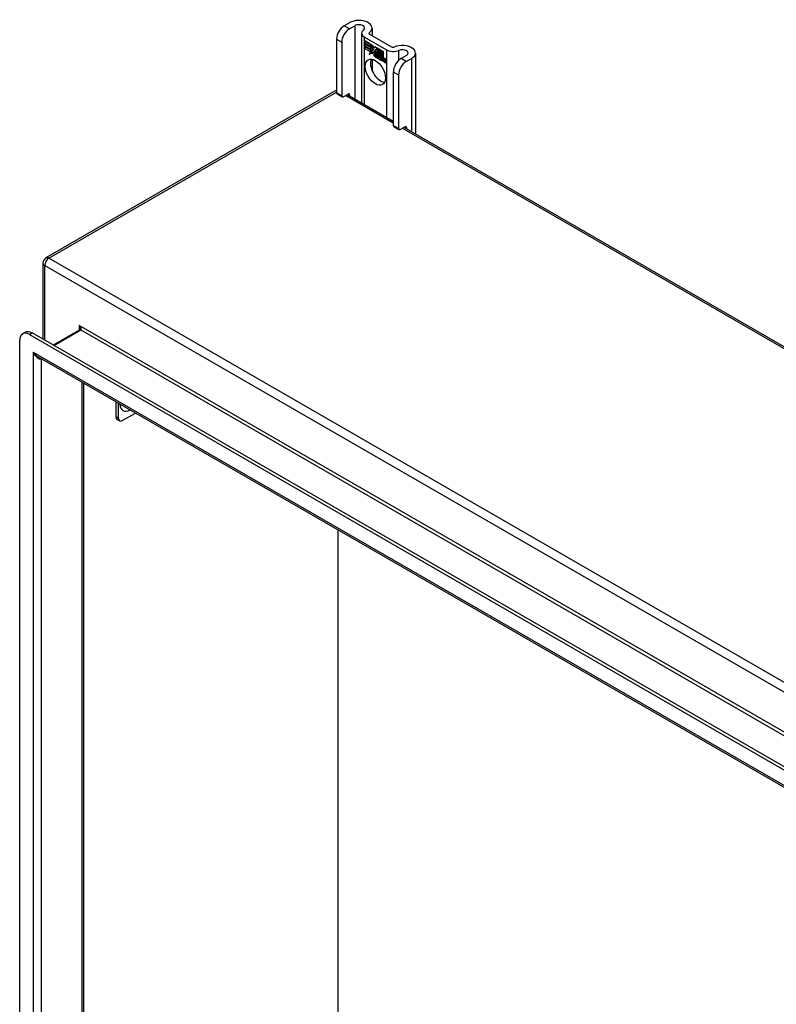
# Model space of a CAD drawing. Header units: inches. Extents: x 7 to 154, y 11 to 93.
# Tile 84 of 85: x 132 to 143, y 69 to 83. Entities that reach past the tile are written whole.
import ezdxf

# ---------------------------------------------------------------- set-up
doc = ezdxf.new("R2010")
doc.units = ezdxf.units.IN
doc.header["$MEASUREMENT"] = 0
doc.layers.add('Visible Edges(ANSI)', color=7, linetype='Continuous', lineweight=25)
doc.layers.add('Visible Tangent Edges(ANSI)', color=7, linetype='Continuous', lineweight=25)

msp = doc.modelspace()

# ---------------------------------------------------------------- linework, layer by layer
at = {"layer": 'Visible Edges(ANSI)'}
for p, q in [((137.185, 83.386), (137.11, 83.343)), ((137.184, 83.3), (137.26, 83.343)), ((137.506, 83.31), (137.506, 83.202)), ((137, 83.152), (137, 82.386)), ((137.357, 83.234), (137.357, 82.243)), ((137.397, 83.179), (137.71, 82.998)), ((137.471, 83.222), (137.784, 83.041)), ((137.074, 83.109), (137.074, 82.343)), ((137.4, 83.126), (137.519, 83.058)), ((137.4, 83.093), (137.4, 83.126)), ((137.4, 83.093), (137.401, 83.094)), ((137.488, 83.043), (137.4, 83.093)), ((137.4, 83.056), (137.4, 83.089)), ((137.4, 83.089), (137.488, 83.039)), ((137.4, 83.056), (137.401, 83.056)), ((137.488, 83.006), (137.4, 83.056)), ((137.4, 83.052), (137.488, 83.001)), ((137.4, 83.019), (137.4, 83.052)), ((137.4, 83.019), (137.401, 83.019)), ((137.486, 82.969), (137.4, 83.019)), ((137.401, 83.125), (137.401, 83.094)), ((137.401, 83.125), (137.401, 83.125)), ((137.518, 83.057), (137.401, 83.125)), ((137.401, 83.094), (137.487, 83.044)), ((137.401, 83.088), (137.401, 83.056)), ((137.401, 83.088), (137.401, 83.088)), ((137.487, 83.038), (137.401, 83.088)), ((137.401, 83.056), (137.487, 83.007)), ((137.401, 83.051), (137.401, 83.051)), ((137.487, 83.001), (137.401, 83.051)), ((137.401, 83.051), (137.401, 83.019)), ((137.401, 83.019), (137.487, 82.969)), ((137.487, 83.044), (137.487, 83.072)), ((137.487, 83.072), (137.49, 83.07)), ((137.487, 83.044), (137.488, 83.044)), ((137.487, 83.038), (137.488, 83.039)), ((137.487, 83.007), (137.487, 83.038)), ((137.487, 83.007), (137.488, 83.007)), ((137.487, 83.001), (137.488, 83.001)), ((137.487, 82.973), (137.487, 83.001)), ((137.488, 83.071), (137.488, 83.043)), ((137.488, 83.071), (137.488, 83.071)), ((137.49, 83.07), (137.488, 83.071)), ((137.488, 83.039), (137.488, 83.006)), ((137.488, 83.001), (137.488, 82.973)), ((137.488, 82.973), (137.501, 82.994)), ((137.501, 82.992), (137.488, 82.972)), ((137.49, 83.07), (137.521, 83.001)), ((137.49, 83.07), (137.49, 83.07)), ((137.52, 83.001), (137.49, 83.07)), ((137.501, 82.994), (137.503, 82.983)), ((137.501, 82.992), (137.501, 82.993)), ((137.501, 82.993), (137.501, 82.992)), ((137.502, 82.981), (137.501, 82.992)), ((137.521, 83.001), (137.502, 82.981)), ((137.503, 82.983), (137.52, 83.001)), ((137.521, 83.001), (137.504, 82.984)), ((137.518, 83.057), (137.519, 83.057)), ((137.534, 83.021), (137.518, 83.057)), ((137.519, 83.058), (137.534, 83.022)), ((137.52, 83.001), (137.521, 83.002)), ((137.534, 83.022), (137.546, 83.042)), ((137.547, 83.041), (137.534, 83.021)), ((137.534, 83.022), (137.535, 83.023)), ((137.535, 83.023), (137.535, 83.023)), ((137.546, 83.042), (137.606, 83.007)), ((137.546, 82.991), (137.577, 83.02)), ((137.547, 83.041), (137.547, 83.041)), ((137.605, 83.007), (137.547, 83.041)), ((137.547, 83.041), (137.547, 83.041)), ((137.547, 82.991), (137.577, 83.02)), ((137.577, 83.019), (137.547, 82.99)), ((137.577, 83.02), (137.58, 83.019)), ((137.577, 83.019), (137.577, 83.02)), ((137.579, 83.018), (137.577, 83.019)), ((137.579, 83.018), (137.58, 83.019)), ((137.579, 82.94), (137.579, 83.018)), ((137.58, 83.019), (137.58, 82.941)), ((137.605, 83.007), (137.606, 83.007)), ((137.605, 82.91), (137.605, 83.007)), ((137.606, 83.007), (137.606, 82.907)), ((137.609, 82.912), (137.609, 83.005)), ((137.609, 83.005), (137.635, 82.99)), ((137.61, 83.004), (137.61, 83.005)), ((137.61, 83.004), (137.61, 82.914)), ((137.635, 82.99), (137.61, 83.004)), ((137.464, 82.933), (137.486, 82.969)), ((137.503, 82.958), (137.464, 82.933)), ((137.487, 82.969), (137.466, 82.936)), ((137.466, 82.936), (137.503, 82.959)), ((137.466, 82.936), (137.468, 82.936)), ((137.466, 82.936), (137.466, 82.934)), ((137.468, 82.936), (137.503, 82.959)), ((137.486, 82.969), (137.487, 82.97)), ((137.487, 82.973), (137.488, 82.973)), ((137.488, 82.972), (137.487, 82.973)), ((137.488, 82.973), (137.489, 82.973)), ((137.488, 82.973), (137.488, 82.973)), ((137.489, 82.973), (137.489, 82.973)), ((137.503, 82.983), (137.504, 82.984)), ((137.503, 82.959), (137.505, 82.944)), ((137.503, 82.958), (137.503, 82.958)), ((137.505, 82.943), (137.503, 82.958)), ((137.504, 82.983), (137.504, 82.983)), ((137.505, 82.944), (137.532, 82.973)), ((137.532, 82.972), (137.505, 82.943)), ((137.505, 82.944), (137.506, 82.945)), ((137.506, 82.945), (137.533, 82.972)), ((137.506, 82.945), (137.506, 82.944)), ((137.506, 82.864), (137.506, 82.706)), ((137.532, 82.973), (137.539, 82.957)), ((137.532, 82.972), (137.533, 82.972)), ((137.538, 82.956), (137.532, 82.972)), ((137.538, 82.956), (137.54, 82.957)), ((137.54, 82.958), (137.54, 82.957)), ((137.54, 82.952), (137.541, 82.953)), ((137.541, 82.928), (137.574, 82.91)), ((137.542, 82.936), (137.543, 82.936)), ((137.564, 82.923), (137.542, 82.936)), ((137.542, 82.927), (137.542, 82.928)), ((137.574, 82.909), (137.542, 82.927)), ((137.543, 82.936), (137.564, 82.924)), ((137.546, 82.991), (137.547, 82.991)), ((137.564, 82.951), (137.546, 82.991)), ((137.548, 82.991), (137.547, 82.991)), ((137.547, 82.99), (137.565, 82.949)), ((137.547, 82.943), (137.549, 82.944)), ((137.563, 82.947), (137.563, 82.947)), ((137.564, 82.951), (137.564, 82.951)), ((137.564, 82.924), (137.565, 82.924)), ((137.565, 82.924), (137.565, 82.924)), ((137.568, 82.899), (137.568, 82.9)), ((137.568, 82.9), (137.568, 82.891)), ((137.568, 82.891), (137.568, 82.899)), ((137.568, 82.891), (137.568, 82.892)), ((137.573, 82.885), (137.595, 82.901)), ((137.573, 82.885), (137.574, 82.886)), ((137.587, 82.877), (137.573, 82.885)), ((137.574, 82.91), (137.575, 82.91)), ((137.574, 82.91), (137.575, 82.91)), ((137.595, 82.901), (137.574, 82.885)), ((137.595, 82.901), (137.574, 82.886)), ((137.574, 82.886), (137.575, 82.886)), ((137.574, 82.885), (137.587, 82.878)), ((137.579, 82.94), (137.58, 82.941)), ((137.599, 82.929), (137.579, 82.94)), ((137.58, 82.941), (137.599, 82.929)), ((137.595, 82.901), (137.582, 82.935)), ((137.582, 82.935), (137.597, 82.927)), ((137.583, 82.934), (137.584, 82.935)), ((137.583, 82.934), (137.595, 82.901)), ((137.596, 82.927), (137.583, 82.934)), ((137.587, 82.878), (137.599, 82.891)), ((137.599, 82.89), (137.587, 82.877)), ((137.587, 82.878), (137.588, 82.878)), ((137.588, 82.878), (137.599, 82.89)), ((137.588, 82.878), (137.588, 82.878)), ((137.595, 82.901), (137.595, 82.901)), ((137.596, 82.927), (137.597, 82.927)), ((137.603, 82.904), (137.596, 82.927)), ((137.597, 82.927), (137.604, 82.904)), ((137.599, 82.929), (137.605, 82.91)), ((137.599, 82.929), (137.599, 82.929)), ((137.606, 82.907), (137.599, 82.929)), ((137.599, 82.891), (137.602, 82.889)), ((137.599, 82.89), (137.6, 82.89)), ((137.601, 82.889), (137.599, 82.89)), ((137.601, 82.889), (137.602, 82.889)), ((137.608, 82.865), (137.601, 82.889)), ((137.602, 82.889), (137.608, 82.865)), ((137.603, 82.904), (137.604, 82.904)), ((137.606, 82.903), (137.603, 82.904)), ((137.604, 82.904), (137.606, 82.903)), ((137.605, 82.91), (137.606, 82.911)), ((137.606, 82.903), (137.617, 82.915)), ((137.618, 82.914), (137.606, 82.903)), ((137.607, 82.904), (137.606, 82.904)), ((137.606, 82.903), (137.607, 82.904)), ((137.618, 82.915), (137.607, 82.904)), ((137.608, 82.865), (137.621, 82.858)), ((137.608, 82.865), (137.608, 82.865)), ((137.622, 82.857), (137.608, 82.865)), ((137.616, 82.919), (137.609, 82.912)), ((137.61, 82.914), (137.616, 82.92)), ((137.61, 82.914), (137.611, 82.915)), ((137.61, 82.893), (137.631, 82.907)), ((137.632, 82.907), (137.61, 82.892)), ((137.61, 82.893), (137.611, 82.894)), ((137.621, 82.858), (137.61, 82.893)), ((137.61, 82.892), (137.622, 82.857)), ((137.611, 82.915), (137.616, 82.92)), ((137.611, 82.914), (137.611, 82.914)), ((137.611, 82.894), (137.631, 82.907)), ((137.611, 82.893), (137.611, 82.894)), ((137.616, 82.92), (137.635, 82.909)), ((137.616, 82.919), (137.616, 82.919)), ((137.635, 82.908), (137.616, 82.919)), ((137.617, 82.915), (137.632, 82.907)), ((137.618, 82.914), (137.618, 82.915)), ((137.631, 82.907), (137.618, 82.914)), ((137.621, 82.858), (137.622, 82.858)), ((137.628, 82.853), (137.637, 82.904)), ((137.628, 82.853), (137.629, 82.854)), ((137.64, 82.846), (137.628, 82.853)), ((137.637, 82.903), (137.629, 82.853)), ((137.629, 82.853), (137.64, 82.847)), ((137.631, 82.907), (137.631, 82.907)), ((137.635, 82.99), (137.635, 82.99)), ((137.635, 82.909), (137.635, 82.99)), ((137.635, 82.99), (137.635, 82.908)), ((137.635, 82.909), (137.635, 82.909)), ((137.637, 82.904), (137.647, 82.898)), ((137.637, 82.903), (137.638, 82.903)), ((137.646, 82.898), (137.637, 82.903)), ((137.639, 82.906), (137.639, 82.988)), ((137.639, 82.988), (137.665, 82.973)), ((137.639, 82.906), (137.64, 82.906)), ((137.65, 82.899), (137.639, 82.906)), ((137.64, 82.987), (137.64, 82.906)), ((137.64, 82.987), (137.64, 82.987)), ((137.665, 82.973), (137.64, 82.987)), ((137.64, 82.906), (137.651, 82.9)), ((137.64, 82.847), (137.643, 82.868)), ((137.643, 82.867), (137.64, 82.846)), ((137.646, 82.898), (137.647, 82.898)), ((137.646, 82.889), (137.646, 82.898)), ((137.647, 82.898), (137.646, 82.889)), ((137.646, 82.889), (137.646, 82.889)), ((137.649, 82.887), (137.646, 82.889)), ((137.646, 82.889), (137.649, 82.887)), ((137.649, 82.887), (137.65, 82.888)), ((137.651, 82.9), (137.65, 82.894)), ((137.65, 82.899), (137.651, 82.9)), ((137.65, 82.893), (137.65, 82.899)), ((137.65, 82.893), (137.651, 82.894)), ((137.65, 82.888), (137.65, 82.888)), ((137.651, 82.895), (137.651, 82.894)), ((137.651, 82.883), (137.652, 82.883)), ((137.652, 82.889), (137.653, 82.89)), ((137.658, 82.836), (137.664, 82.868)), ((137.664, 82.868), (137.659, 82.836)), ((137.665, 82.973), (137.665, 82.973)), ((137.665, 82.893), (137.665, 82.973)), ((137.665, 82.973), (137.665, 82.892)), ((137.665, 82.893), (137.665, 82.893)), ((137.676, 82.869), (137.678, 82.869)), ((137.679, 82.865), (137.68, 82.865)), ((137.68, 82.865), (137.682, 82.866)), ((137.681, 82.872), (137.682, 82.873)), ((137.995, 82.919), (137.92, 82.875)), ((137.994, 82.833), (138.069, 82.876)), ((138.124, 82.953), (138.124, 81.8)), ((137.64, 82.847), (137.64, 82.848)), ((137.658, 82.836), (137.659, 82.836)), ((137.67, 82.829), (137.658, 82.836)), ((137.659, 82.836), (137.67, 82.83)), ((137.67, 82.83), (137.673, 82.85)), ((137.673, 82.85), (137.67, 82.829)), ((137.67, 82.83), (137.67, 82.83)), ((137.673, 82.85), (137.674, 82.851)), ((137.688, 82.819), (137.693, 82.851)), ((137.688, 82.819), (137.689, 82.819)), ((137.7, 82.812), (137.688, 82.819)), ((137.694, 82.85), (137.689, 82.819)), ((137.689, 82.819), (137.699, 82.813)), ((137.699, 82.813), (137.705, 82.844)), ((137.699, 82.813), (137.7, 82.813)), ((137.706, 82.844), (137.7, 82.812)), ((137.809, 82.684), (137.809, 81.918)), ((137.884, 82.642), (137.884, 81.876)), ((136.981, 82.412), (132.857, 80.031)), ((137.006, 82.372), (137.081, 82.329)), ((137.096, 82.33), (137.164, 82.369)), ((137.151, 82.362), (137.809, 81.982)), ((137.185, 82.357), (137.185, 82.342)), ((137.816, 81.904), (137.89, 81.861)), ((137.906, 81.863), (137.973, 81.902)), ((137.96, 81.895), (152.91, 73.263)), ((137.995, 81.889), (137.995, 81.874)), ((132.815, 79.958), (132.815, 78.871)), ((132.524, 78.949), (132.562, 78.97)), ((132.623, 78.939), (148.591, 69.72)), ((148.629, 69.741), (132.66, 78.961)), ((133.34, 79.007), (132.96, 78.788)), ((132.484, 50.622), (132.484, 78.859)), ((148.499, 69.524), (132.75, 78.617)), ((133.395, 78.244), (133.395, 51.006)), ((133.852, 77.98), (133.852, 77.765)), ((133.891, 77.743), (133.891, 77.958)), ((133.946, 77.711), (134.133, 77.818)), ((133.907, 77.707), (133.868, 77.729)), ((137.023, 53.528), (137.023, 76.15))]:
    msp.add_line(p, q, dxfattribs=at)
at = {"layer": 'Visible Edges(ANSI)', "flags": 128}
msp.add_lwpolyline([(133.342, 79.02), (133.342, 79.014), (133.341, 79.01), (133.34, 79.008), (133.339, 79.007)], dxfattribs=at)
at = {"layer": 'Visible Edges(ANSI)'}
for centre, start, end in [((137.023, 82.339), 105.8776, 120), ((132.899, 79.958), 120, 180)]:
    msp.add_arc(centre, 0.084, start, end, dxfattribs=at)
for centre, major_axis, start_param, end_param in [((137.318, 83.31), (0.188, 0), 5.640144, 8.63938), ((137.11, 83.216), (-0.078, -0.135), 3.926991, 5.497787), ((137.184, 83.173), (0.078, 0.135), 0.785398, 2.356194), ((137.318, 83.31), (0.0825, 0), 5.640144, 8.63938), ((137.493, 83.234), (-0.136, 0), 5.640144, 7.068583), ((137.493, 83.234), (-0.031, 0), 5.640144, 7.068583), ((137.806, 83.054), (-0.136, 0), 0.785398, 2.213838), ((137.806, 83.054), (0.031, 0), 3.926991, 5.35543), ((137.937, 82.953), (0.188, 0), 5.497787, 8.497023), ((137.937, 82.953), (0.0825, 0), 5.497787, 8.497023), ((137.627, 82.723), (-0.102, 0.176), 0.374433, 2.76716), ((137.565, 82.909), (-0.0249, 0.0431), 6.268672, 7.008625), ((137.547, 82.921), (0.012, -0.0207), 3.867033, 5.35049), ((137.547, 82.921), (-0.0123, 0.0214), 0.72544, 2.208898), ((137.565, 82.909), (-0.0245, 0.0424), 6.268672, 7.008625), ((137.566, 82.91), (-0.0249, 0.0431), 0.028947, 0.295885), ((137.558, 82.92), (-0.0206, 0.0357), 5.272274, 6.251395), ((137.558, 82.92), (-0.021, 0.0364), 5.317289, 6.229324), ((137.56, 82.921), (-0.0206, 0.0357), 6.047724, 6.251395), ((137.558, 82.92), (-0.0187, 0.0323), 5.330385, 6.268672), ((137.558, 82.92), (-0.0183, 0.0317), 5.329545, 6.268672), ((137.55, 82.92), (-0.0064, 0.011), 0.453624, 1.914249), ((137.55, 82.92), (0.006, -0.0104), 3.639467, 5.055842), ((137.566, 82.91), (-0.0245, 0.0424), 6.268672, 6.283185), ((137.56, 82.921), (-0.0183, 0.0317), 6.051884, 6.268672), ((137.558, 82.925), (-0.0109, 0.0188), 5.836026, 6.985262), ((137.558, 82.925), (-0.0105, 0.0182), 5.836026, 6.946368), ((137.552, 82.959), (0.0376, -0.0651), 5.35049, 5.792995), ((137.552, 82.959), (-0.0379, 0.0657), 2.208898, 2.658734), ((137.559, 82.926), (-0.0109, 0.0188), 0.065067, 0.331662), ((137.558, 82.935), (-0.0196, 0.0339), 1.914249, 2.72139), ((137.558, 82.935), (0.0192, -0.0332), 5.055842, 5.891549), ((137.559, 82.926), (-0.0105, 0.0182), 6.079217, 6.283185), ((137.556, 82.932), (0.0072, -0.0125), 1.678399, 2.694434), ((137.556, 82.932), (-0.0068, 0.0119), 4.819991, 5.836026), ((137.557, 82.933), (0.006, -0.0103), 0.287189, 1.678399), ((137.557, 82.933), (0.0063, -0.011), 0.251695, 1.678399), ((137.562, 82.933), (0.0095, -0.0165), 1.201563, 2.270327), ((137.562, 82.933), (-0.0091, 0.0158), 4.343155, 5.413588), ((137.551, 82.934), (0.0173, -0.0299), 0.38335, 1.201563), ((137.551, 82.934), (0.0176, -0.0305), 0.369234, 1.201563), ((137.684, 82.836), (-0.0294, 0.051), 0.219898, 0.610865), ((137.684, 82.836), (-0.0291, 0.0503), 0.219898, 0.610865), ((137.667, 82.864), (-0.0146, 0.0253), 5.48867, 6.513784), ((137.667, 82.864), (-0.015, 0.026), 5.48867, 6.499805), ((137.659, 82.869), (-0.0083, 0.0143), 5.603031, 6.503084), ((137.659, 82.869), (-0.0079, 0.0136), 5.603031, 6.503084), ((137.685, 82.837), (-0.0294, 0.051), 0.219898, 0.291612), ((137.665, 82.868), (-0.0154, 0.0266), 5.501665, 6.243634), ((137.665, 82.868), (-0.015, 0.026), 5.47676, 6.310847), ((137.668, 82.865), (-0.015, 0.026), 0.047158, 0.216619), ((137.66, 82.87), (-0.0083, 0.0143), 0.085815, 0.219898), ((137.666, 82.868), (-0.015, 0.026), 6.059998, 6.283185), ((137.66, 82.87), (-0.0079, 0.0136), 6.100483, 6.283185), ((137.668, 82.865), (-0.0146, 0.0253), 6.06115, 6.283185), ((137.658, 82.876), (0.00412, -0.00714), 1.196548, 2.461438), ((137.658, 82.876), (-0.00375, 0.0065), 4.33814, 5.603031), ((137.653, 82.876), (0.0081, -0.014), 0.610865, 1.196548), ((137.653, 82.876), (-0.0077, 0.0133), 3.752458, 4.33814), ((137.667, 82.878), (-0.006, 0.0103), 4.223571, 5.48867), ((137.667, 82.878), (0.0063, -0.011), 1.081978, 2.347078), ((137.714, 82.819), (-0.0294, 0.051), 0.236534, 0.625184), ((137.714, 82.819), (-0.0291, 0.0503), 0.236639, 0.625276), ((137.651, 82.881), (-0.0176, 0.0305), 3.88819, 4.223571), ((137.651, 82.881), (0.018, -0.0312), 0.848525, 1.081978), ((137.696, 82.846), (-0.015, 0.0259), 5.492181, 6.733718), ((137.696, 82.846), (-0.0153, 0.0266), 5.492181, 6.613939), ((137.652, 82.882), (-0.0176, 0.0305), 3.959823, 3.971212), ((137.697, 82.847), (-0.0153, 0.0266), 0.046088, 0.313087), ((137.688, 82.852), (-0.0082, 0.0143), 5.604299, 6.503622), ((137.688, 82.852), (-0.0079, 0.0136), 5.604299, 6.503242), ((137.715, 82.82), (-0.0294, 0.051), 0.236534, 0.291612), ((137.69, 82.853), (-0.0082, 0.0143), 0.085815, 0.220437), ((137.697, 82.847), (-0.015, 0.0259), 6.060079, 6.283185), ((137.69, 82.853), (-0.0079, 0.0136), 6.100483, 6.283185), ((137.688, 82.859), (0.00412, -0.00714), 1.196401, 2.462706), ((137.688, 82.859), (-0.00375, 0.0065), 4.337994, 5.604299), ((137.683, 82.859), (0.0081, -0.014), 0.610732, 1.196401), ((137.683, 82.859), (-0.0077, 0.0133), 3.752322, 4.337994), ((137.696, 82.861), (-0.0062, 0.0107), 4.249437, 5.492181), ((137.696, 82.861), (0.0066, -0.0114), 1.107844, 2.350588), ((137.681, 82.864), (-0.0176, 0.0305), 3.735005, 4.249437), ((137.681, 82.864), (0.018, -0.0312), 0.593412, 1.107844), ((137.92, 82.748), (-0.078, -0.135), 3.926991, 5.497787), ((137.994, 82.705), (0.078, 0.135), 0.785398, 2.356194), ((137.022, 82.399), (-0.0155, -0.0268), 5.497787, 6.283185), ((137.096, 82.356), (-0.0155, -0.0268), 5.497787, 7.068583), ((137.164, 82.344), (0.0155, 0.0268), 5.497787, 7.068583), ((137.831, 81.931), (-0.0155, -0.0268), 5.497787, 6.283185), ((137.906, 81.888), (-0.0155, -0.0268), 5.497787, 7.068583), ((137.973, 81.877), (0.0155, 0.0268), 5.497787, 7.068583), ((132.623, 78.778), (-0.098, 0.17), 5.497787, 7.068583), ((132.66, 78.8), (-0.098, 0.17), 5.497787, 6.283185), ((133.908, 77.797), (-0.0394, -0.0682), 5.497787, 6.283185), ((133.946, 77.775), (-0.0394, -0.0682), 5.497787, 7.068583)]:
    msp.add_ellipse(centre, major_axis=major_axis, ratio=0.57735, start_param=start_param, end_param=end_param, dxfattribs=at)
msp.add_ellipse((137.553, 82.68), major_axis=(-0.102, 0.176), ratio=0.57735, dxfattribs=at)
at = {"layer": 'Visible Tangent Edges(ANSI)'}
for p, q in [((137.184, 83.3), (137.11, 83.343)), ((137.26, 83.343), (137.26, 82.299)), ((137, 83.152), (137.074, 83.109)), ((137.397, 82.22), (137.397, 83.179)), ((137.468, 83.223), (137.468, 83.245)), ((137.71, 82.998), (137.71, 82.039)), ((137.529, 82.932), (137.53, 82.932)), ((137.54, 82.952), (137.542, 82.953)), ((137.544, 82.902), (137.545, 82.903)), ((137.546, 82.913), (137.546, 82.913)), ((137.553, 82.944), (137.554, 82.945)), ((137.562, 82.937), (137.562, 82.937)), ((137.573, 82.932), (137.574, 82.932)), ((137.643, 82.868), (137.644, 82.868)), ((137.649, 82.882), (137.65, 82.883)), ((137.657, 82.882), (137.658, 82.883)), ((137.663, 82.876), (137.663, 82.876)), ((137.664, 82.868), (137.664, 82.868)), ((137.667, 82.888), (137.667, 82.888)), ((137.675, 82.876), (137.675, 82.876)), ((137.687, 82.865), (137.688, 82.866)), ((137.693, 82.858), (137.693, 82.859)), ((137.696, 82.871), (137.696, 82.871)), ((137.704, 82.859), (137.705, 82.859)), ((137.887, 82.851), (137.887, 82.991)), ((137.994, 82.833), (137.92, 82.875)), ((138.069, 82.876), (138.069, 81.832)), ((137.693, 82.851), (137.694, 82.851)), ((137.705, 82.844), (137.706, 82.844)), ((137.809, 82.684), (137.884, 82.642)), ((132.899, 80.026), (137, 82.394)), ((137.074, 82.343), (137, 82.386)), ((137.809, 81.953), (137.126, 82.348)), ((137.164, 82.369), (137.185, 82.357)), ((137.884, 81.876), (137.809, 81.918)), ((152.91, 73.235), (137.936, 81.88)), ((137.973, 81.902), (137.995, 81.889)), ((132.84, 79.924), (149.691, 70.194)), ((132.84, 78.857), (132.84, 79.924)), ((149.751, 70.297), (132.899, 80.026)), ((149.198, 69.909), (133.333, 79.069)), ((133.333, 79.069), (133.333, 79.003)), ((132.623, 78.939), (132.66, 78.961)), ((132.969, 78.782), (133.355, 79.005)), ((133.355, 79.005), (149.132, 69.897)), ((132.675, 78.688), (148.539, 69.529)), ((132.675, 78.688), (132.675, 50.572)), ((132.794, 50.666), (132.794, 78.591)), ((133.371, 78.258), (133.371, 50.999)), ((133.891, 77.743), (133.852, 77.765))]:
    msp.add_line(p, q, dxfattribs=at)
for centre, major_axis, ratio, start_param, end_param in [((137.023, 82.339), (-0.042, 0.0727), 0.57735, 5.89506, 6.283185), ((132.899, 79.958), (-0.084, 0), 0.57735, 0, 0.785398), ((132.899, 79.958), (0.042, 0.0727), 0.57735, 0.785398, 2.356194), ((132.899, 79.958), (-0.042, 0.0727), 0.57735, 5.497787, 6.283185), ((133.311, 79.056), (0.0455, -0.0494), 0.368973, 6.200611, 7.771407), ((133.311, 79.056), (0.02, -0.0641), 0.368973, 0.867973, 1.653371), ((133.355, 78.98), (-0.0155, 0.0268), 0.57735, 5.497787, 6.283185), ((132.734, 78.723), (0.085, -0.113), 0.482311, 4.655739, 5.441138), ((132.734, 78.723), (0.056, -0.13), 0.482311, 4.769038, 6.293161), ((134.058, 78.032), (-0.103, -0.179), 0.57735, 5.510644, 7.055726)]:
    msp.add_ellipse(centre, major_axis=major_axis, ratio=ratio, start_param=start_param, end_param=end_param, dxfattribs=at)

doc.saveas('drawing.dxf')
